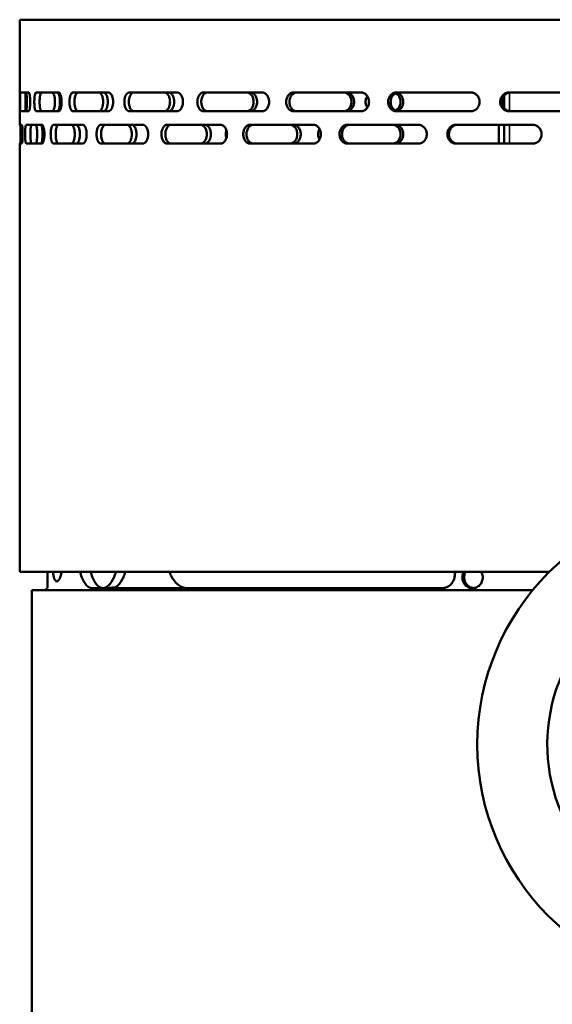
# Model space of a CAD drawing. Header units: millimetres. Extents: x -762 to 6987, y -1641 to 2057.
# Tile 32 of 35: x 6445 to 6643, y 473 to 838. Entities that reach past the tile are written whole.
import ezdxf

# ---------------------------------------------------------------- set-up
doc = ezdxf.new("R2010")
doc.units = ezdxf.units.MM
doc.layers.add('Видимые тонкие (ГОСТ)', color=7, linetype='Continuous', lineweight=35)
doc.layers.add('Видимый контур (ГОСТ)', color=7, linetype='Continuous', lineweight=50)

msp = doc.modelspace()

# ---------------------------------------------------------------- linework, layer by layer
at = {"layer": 'Видимые тонкие (ГОСТ)'}
for p, q in [((6626.77, 810.97), (6626.77, 804.03)), ((6626.77, 799), (6626.77, 792))]:
    msp.add_line(p, q, dxfattribs=at)
at = {"layer": 'Видимый контур (ГОСТ)'}
for p, q in [((6888.58, 838), (6444.77, 838)), ((6444.77, 799), (6444.77, 838)), ((6448.08, 811), (6445.02, 811)), ((6459.17, 811), (6450.94, 811)), ((6477.72, 811), (6464.58, 811)), ((6503.17, 811), (6485.51, 811)), ((6534.74, 811), (6513.11, 811)), ((6571.48, 811), (6546.53, 811)), ((6612.27, 811), (6584.76, 811)), ((6624.77, 805.14), (6624.77, 809.86)), ((6655.87, 811), (6626.63, 811)), ((6445.02, 804), (6448.08, 804)), ((6450.94, 804), (6459.17, 804)), ((6464.58, 804), (6477.72, 804)), ((6485.51, 804), (6503.17, 804)), ((6513.11, 804), (6534.74, 804)), ((6546.53, 804), (6571.48, 804)), ((6584.76, 804), (6612.27, 804)), ((6626.63, 804), (6655.87, 804)), ((6445.57, 799), (6444.77, 799)), ((6453.05, 799), (6447.23, 799)), ((6468.18, 799), (6457.33, 799)), ((6490.49, 799), (6474.95, 799)), ((6519.32, 799), (6499.56, 799)), ((6553.78, 799), (6530.4, 799)), ((6592.83, 799), (6566.54, 799)), ((6635.28, 799), (6606.88, 799)), ((6622.77, 799), (6622.77, 792)), ((6624.77, 792), (6624.77, 799)), ((6444.77, 633), (6444.77, 792)), ((6444.77, 792), (6445.57, 792)), ((6447.23, 792), (6453.05, 792)), ((6457.33, 792), (6468.18, 792)), ((6474.95, 792), (6490.49, 792)), ((6499.56, 792), (6519.32, 792)), ((6530.4, 792), (6553.78, 792)), ((6566.54, 792), (6592.83, 792)), ((6606.88, 792), (6635.28, 792)), ((6641.5, 633), (6444.77, 633)), ((6455.07, 633), (6455.07, 632)), ((6455.07, 632), (6455.07, 627)), ((6635.31, 626.22), (6449.27, 626.22)), ((6449.27, -370.78), (6449.27, 626.22)), ((6454.77, 627), (6455.07, 627)), ((6454.77, 627), (6454.77, 626.22)), ((6471.71, 627), (6601.69, 627)), ((6480.4, 627.35), (6480.4, 627))]:
    msp.add_line(p, q, dxfattribs=at)
msp.add_circle((6704.78, 569), 90, dxfattribs=at)
msp.add_arc((6704.78, 569), 64, 137.1189, 222.1424, dxfattribs=at)
msp.add_ellipse((6475.65, 641), major_axis=(-21.45, 0), ratio=0.652704, start_param=1.573527, end_param=1.793896, dxfattribs=at)
for points, knots in [([(6445.02, 804), (6445, 804), (6444.98, 804.09), (6444.95, 804.44), (6444.93, 804.71), (6444.91, 805.34), (6444.9, 805.73), (6444.89, 806.59), (6444.89, 807.06), (6444.89, 807.94), (6444.89, 808.41), (6444.9, 809.27), (6444.91, 809.66), (6444.93, 810.29), (6444.95, 810.55), (6444.98, 810.91), (6445, 811), (6445.02, 811)], [0.527688, 0.527688, 0.527688, 0.527688, 0.659634, 0.659634, 0.791579, 0.791579, 0.923411, 0.923411, 1.055244, 1.055244, 1.187076, 1.187076, 1.318908, 1.318908, 1.450854, 1.450854, 1.582799, 1.582799, 1.582799, 1.582799]), ([(6447.02, 811), (6447, 811), (6446.98, 810.91), (6446.95, 810.55), (6446.93, 810.29), (6446.91, 809.66), (6446.9, 809.27), (6446.89, 808.41), (6446.89, 807.94), (6446.89, 807.06), (6446.89, 806.59), (6446.9, 805.73), (6446.91, 805.34), (6446.93, 804.71), (6446.95, 804.44), (6446.98, 804.09), (6447, 804), (6447.02, 804)], [0.527693, 0.527693, 0.527693, 0.527693, 0.65964, 0.65964, 0.791587, 0.791587, 0.923419, 0.923419, 1.055252, 1.055252, 1.187084, 1.187084, 1.318916, 1.318916, 1.450863, 1.450863, 1.58281, 1.58281, 1.58281, 1.58281]), ([(6447.01, 804.01), (6447.06, 804.03), (6447.11, 804.11), (6447.22, 804.44), (6447.28, 804.71), (6447.36, 805.34), (6447.4, 805.73), (6447.45, 806.59), (6447.47, 807.06), (6447.47, 807.94), (6447.45, 808.41), (6447.4, 809.27), (6447.36, 809.66), (6447.28, 810.29), (6447.22, 810.55), (6447.11, 810.89), (6447.06, 810.97), (6447.01, 810.99)], [0.546953, 0.546953, 0.546953, 0.546953, 0.659634, 0.659634, 0.791579, 0.791579, 0.923411, 0.923411, 1.055244, 1.055244, 1.187076, 1.187076, 1.318908, 1.318908, 1.450854, 1.450854, 1.563534, 1.563534, 1.563534, 1.563534]), ([(6448.08, 811), (6448.16, 811), (6448.23, 810.91), (6448.38, 810.55), (6448.44, 810.28), (6448.55, 809.66), (6448.6, 809.27), (6448.66, 808.41), (6448.67, 807.94), (6448.67, 807.5), (6448.67, 807.06), (6448.66, 806.59), (6448.6, 805.73), (6448.55, 805.34), (6448.44, 804.72), (6448.38, 804.45), (6448.23, 804.09), (6448.16, 804), (6448.08, 804)], [1.592092, 1.592092, 1.592092, 1.592092, 1.725842, 1.725842, 1.859593, 1.859593, 1.991359, 1.991359, 2.123125, 2.123125, 2.123125, 2.254891, 2.254891, 2.386657, 2.386657, 2.520407, 2.520407, 2.654158, 2.654158, 2.654158, 2.654158]), ([(6450.94, 804), (6450.85, 804), (6450.75, 804.09), (6450.56, 804.44), (6450.48, 804.71), (6450.35, 805.34), (6450.3, 805.73), (6450.22, 806.59), (6450.21, 807.06), (6450.21, 807.94), (6450.22, 808.41), (6450.3, 809.27), (6450.35, 809.66), (6450.48, 810.29), (6450.56, 810.55), (6450.75, 810.91), (6450.85, 811), (6450.94, 811)], [0.527688, 0.527688, 0.527688, 0.527688, 0.659634, 0.659634, 0.791579, 0.791579, 0.923411, 0.923411, 1.055244, 1.055244, 1.187076, 1.187076, 1.318908, 1.318908, 1.450854, 1.450854, 1.582799, 1.582799, 1.582799, 1.582799]), ([(6452.91, 811), (6452.82, 811), (6452.72, 810.91), (6452.54, 810.55), (6452.45, 810.29), (6452.32, 809.66), (6452.27, 809.27), (6452.2, 808.41), (6452.18, 807.94), (6452.18, 807.06), (6452.2, 806.59), (6452.27, 805.73), (6452.32, 805.34), (6452.45, 804.71), (6452.54, 804.44), (6452.72, 804.09), (6452.82, 804), (6452.91, 804)], [0.527693, 0.527693, 0.527693, 0.527693, 0.65964, 0.65964, 0.791587, 0.791587, 0.923419, 0.923419, 1.055252, 1.055252, 1.187084, 1.187084, 1.318916, 1.318916, 1.450863, 1.450863, 1.58281, 1.58281, 1.58281, 1.58281]), ([(6456.79, 804), (6456.92, 804), (6457.06, 804.09), (6457.32, 804.44), (6457.45, 804.71), (6457.64, 805.34), (6457.72, 805.73), (6457.83, 806.59), (6457.86, 807.06), (6457.86, 807.94), (6457.83, 808.41), (6457.72, 809.27), (6457.64, 809.66), (6457.45, 810.29), (6457.32, 810.55), (6457.06, 810.91), (6456.92, 811), (6456.79, 811)], [0.527688, 0.527688, 0.527688, 0.527688, 0.659634, 0.659634, 0.791579, 0.791579, 0.923411, 0.923411, 1.055244, 1.055244, 1.187076, 1.187076, 1.318908, 1.318908, 1.450854, 1.450854, 1.582799, 1.582799, 1.582799, 1.582799]), ([(6458.67, 811), (6458.8, 811), (6458.94, 810.91), (6459.21, 810.55), (6459.33, 810.29), (6459.52, 809.66), (6459.6, 809.27), (6459.71, 808.41), (6459.74, 807.94), (6459.74, 807.06), (6459.71, 806.59), (6459.6, 805.73), (6459.52, 805.34), (6459.33, 804.71), (6459.21, 804.44), (6458.94, 804.09), (6458.8, 804), (6458.67, 804)], [0.527693, 0.527693, 0.527693, 0.527693, 0.65964, 0.65964, 0.791587, 0.791587, 0.923419, 0.923419, 1.055252, 1.055252, 1.187084, 1.187084, 1.318916, 1.318916, 1.450863, 1.450863, 1.58281, 1.58281, 1.58281, 1.58281]), ([(6459.17, 811), (6459.32, 811), (6459.48, 810.91), (6459.77, 810.55), (6459.9, 810.28), (6460.11, 809.66), (6460.21, 809.27), (6460.33, 808.41), (6460.36, 807.94), (6460.36, 807.5), (6460.36, 807.06), (6460.33, 806.59), (6460.21, 805.73), (6460.11, 805.34), (6459.9, 804.72), (6459.77, 804.45), (6459.48, 804.09), (6459.32, 804), (6459.17, 804)], [1.592092, 1.592092, 1.592092, 1.592092, 1.725842, 1.725842, 1.859593, 1.859593, 1.991359, 1.991359, 2.123125, 2.123125, 2.123125, 2.254891, 2.254891, 2.386657, 2.386657, 2.520407, 2.520407, 2.654158, 2.654158, 2.654158, 2.654158]), ([(6464.58, 804), (6464.41, 804), (6464.23, 804.09), (6463.91, 804.44), (6463.76, 804.71), (6463.53, 805.34), (6463.43, 805.73), (6463.29, 806.59), (6463.26, 807.06), (6463.26, 807.94), (6463.29, 808.41), (6463.43, 809.27), (6463.53, 809.66), (6463.76, 810.29), (6463.91, 810.55), (6464.23, 810.91), (6464.41, 811), (6464.58, 811)], [0.527688, 0.527688, 0.527688, 0.527688, 0.659634, 0.659634, 0.791579, 0.791579, 0.923411, 0.923411, 1.055244, 1.055244, 1.187076, 1.187076, 1.318908, 1.318908, 1.450854, 1.450854, 1.582799, 1.582799, 1.582799, 1.582799]), ([(6466.46, 811), (6466.29, 811), (6466.11, 810.91), (6465.79, 810.55), (6465.64, 810.29), (6465.41, 809.66), (6465.31, 809.27), (6465.17, 808.41), (6465.14, 807.94), (6465.14, 807.06), (6465.17, 806.59), (6465.31, 805.73), (6465.41, 805.34), (6465.64, 804.71), (6465.79, 804.44), (6466.11, 804.09), (6466.29, 804), (6466.46, 804)], [0.527693, 0.527693, 0.527693, 0.527693, 0.65964, 0.65964, 0.791587, 0.791587, 0.923419, 0.923419, 1.055252, 1.055252, 1.187084, 1.187084, 1.318916, 1.318916, 1.450863, 1.450863, 1.58281, 1.58281, 1.58281, 1.58281]), ([(6474.12, 804), (6474.33, 804), (6474.54, 804.09), (6474.95, 804.44), (6475.13, 804.71), (6475.42, 805.34), (6475.55, 805.73), (6475.72, 806.59), (6475.76, 807.06), (6475.76, 807.94), (6475.72, 808.41), (6475.55, 809.27), (6475.42, 809.66), (6475.13, 810.29), (6474.95, 810.55), (6474.54, 810.91), (6474.33, 811), (6474.12, 811)], [0.527688, 0.527688, 0.527688, 0.527688, 0.659634, 0.659634, 0.791579, 0.791579, 0.923411, 0.923411, 1.055244, 1.055244, 1.187076, 1.187076, 1.318908, 1.318908, 1.450854, 1.450854, 1.582799, 1.582799, 1.582799, 1.582799]), ([(6475.86, 811), (6476.06, 811), (6476.28, 810.91), (6476.68, 810.55), (6476.86, 810.29), (6477.16, 809.66), (6477.28, 809.27), (6477.45, 808.41), (6477.49, 807.94), (6477.49, 807.06), (6477.45, 806.59), (6477.28, 805.73), (6477.16, 805.34), (6476.86, 804.71), (6476.68, 804.44), (6476.28, 804.09), (6476.06, 804), (6475.86, 804)], [0.527693, 0.527693, 0.527693, 0.527693, 0.65964, 0.65964, 0.791587, 0.791587, 0.923419, 0.923419, 1.055252, 1.055252, 1.187084, 1.187084, 1.318916, 1.318916, 1.450863, 1.450863, 1.58281, 1.58281, 1.58281, 1.58281]), ([(6477.72, 811), (6477.94, 811), (6478.17, 810.91), (6478.6, 810.55), (6478.8, 810.28), (6479.11, 809.66), (6479.25, 809.27), (6479.43, 808.41), (6479.47, 807.94), (6479.47, 807.5), (6479.47, 807.06), (6479.43, 806.59), (6479.25, 805.73), (6479.11, 805.34), (6478.8, 804.72), (6478.6, 804.45), (6478.17, 804.09), (6477.94, 804), (6477.72, 804)], [1.592092, 1.592092, 1.592092, 1.592092, 1.725842, 1.725842, 1.859593, 1.859593, 1.991359, 1.991359, 2.123125, 2.123125, 2.123125, 2.254891, 2.254891, 2.386657, 2.386657, 2.520407, 2.520407, 2.654158, 2.654158, 2.654158, 2.654158]), ([(6485.51, 804), (6485.28, 804), (6485.03, 804.09), (6484.57, 804.44), (6484.36, 804.71), (6484.03, 805.34), (6483.89, 805.73), (6483.7, 806.59), (6483.65, 807.06), (6483.65, 807.94), (6483.7, 808.41), (6483.89, 809.27), (6484.03, 809.66), (6484.36, 810.29), (6484.57, 810.55), (6485.03, 810.91), (6485.28, 811), (6485.51, 811)], [0.527688, 0.527688, 0.527688, 0.527688, 0.659634, 0.659634, 0.791579, 0.791579, 0.923411, 0.923411, 1.055244, 1.055244, 1.187076, 1.187076, 1.318908, 1.318908, 1.450854, 1.450854, 1.582799, 1.582799, 1.582799, 1.582799]), ([(6487.2, 811), (6486.95, 811), (6486.71, 810.91), (6486.26, 810.56), (6486.06, 810.31), (6485.71, 809.67), (6485.58, 809.28), (6485.39, 808.44), (6485.34, 808), (6485.34, 807.08), (6485.38, 806.62), (6485.56, 805.78), (6485.69, 805.4), (6486.02, 804.74), (6486.23, 804.47), (6486.57, 804.19), (6486.7, 804.12), (6486.95, 804.02), (6487.07, 804), (6487.2, 804)], [0, 0, 0, 0, 0.139178, 0.139178, 0.273589, 0.273589, 0.412567, 0.412567, 0.546953, 0.546953, 0.685899, 0.685899, 0.820416, 0.820416, 0.95949, 0.95949, 1.032359, 1.032359, 1.103145, 1.103145, 1.103145, 1.103145]), ([(6498.47, 804), (6498.73, 804), (6499.02, 804.09), (6499.55, 804.44), (6499.79, 804.71), (6500.17, 805.34), (6500.34, 805.73), (6500.56, 806.59), (6500.62, 807.06), (6500.62, 807.94), (6500.56, 808.41), (6500.34, 809.27), (6500.17, 809.66), (6499.79, 810.29), (6499.55, 810.55), (6499.02, 810.91), (6498.73, 811), (6498.47, 811)], [0.527688, 0.527688, 0.527688, 0.527688, 0.659634, 0.659634, 0.791579, 0.791579, 0.923411, 0.923411, 1.055244, 1.055244, 1.187076, 1.187076, 1.318908, 1.318908, 1.450854, 1.450854, 1.582799, 1.582799, 1.582799, 1.582799]), ([(6500, 811), (6500.27, 811), (6500.55, 810.91), (6501.08, 810.55), (6501.32, 810.29), (6501.71, 809.66), (6501.87, 809.27), (6502.09, 808.41), (6502.15, 807.94), (6502.15, 807.06), (6502.09, 806.59), (6501.87, 805.73), (6501.71, 805.34), (6501.32, 804.71), (6501.08, 804.44), (6500.55, 804.09), (6500.27, 804), (6500, 804)], [0.527693, 0.527693, 0.527693, 0.527693, 0.65964, 0.65964, 0.791587, 0.791587, 0.923419, 0.923419, 1.055252, 1.055252, 1.187084, 1.187084, 1.318916, 1.318916, 1.450863, 1.450863, 1.58281, 1.58281, 1.58281, 1.58281]), ([(6503.17, 811), (6503.45, 811), (6503.75, 810.91), (6504.31, 810.55), (6504.57, 810.28), (6504.97, 809.66), (6505.14, 809.27), (6505.37, 808.41), (6505.43, 807.94), (6505.43, 807.5), (6505.43, 807.06), (6505.37, 806.59), (6505.14, 805.73), (6504.97, 805.34), (6504.57, 804.72), (6504.31, 804.45), (6503.75, 804.09), (6503.45, 804), (6503.17, 804)], [1.592092, 1.592092, 1.592092, 1.592092, 1.725842, 1.725842, 1.859593, 1.859593, 1.991359, 1.991359, 2.123125, 2.123125, 2.123125, 2.254891, 2.254891, 2.386657, 2.386657, 2.520407, 2.520407, 2.654158, 2.654158, 2.654158, 2.654158]), ([(6513.11, 804), (6512.8, 804), (6512.49, 804.09), (6511.92, 804.44), (6511.67, 804.69), (6511.24, 805.33), (6511.06, 805.72), (6510.83, 806.56), (6510.77, 807), (6510.76, 807.92), (6510.81, 808.37), (6511.04, 809.22), (6511.21, 809.6), (6511.63, 810.26), (6511.88, 810.53), (6512.32, 810.81), (6512.48, 810.88), (6512.79, 810.98), (6512.95, 811), (6513.11, 811)], [0, 0, 0, 0, 0.139178, 0.139178, 0.27359, 0.27359, 0.412567, 0.412567, 0.546953, 0.546953, 0.685899, 0.685899, 0.820416, 0.820416, 0.95949, 0.95949, 1.032359, 1.032359, 1.103145, 1.103145, 1.103145, 1.103145]), ([(6514.59, 811), (6514.27, 811), (6513.96, 810.91), (6513.4, 810.56), (6513.14, 810.31), (6512.71, 809.67), (6512.54, 809.28), (6512.3, 808.44), (6512.24, 808), (6512.23, 807.08), (6512.29, 806.62), (6512.52, 805.78), (6512.68, 805.4), (6513.1, 804.74), (6513.36, 804.47), (6513.79, 804.19), (6513.95, 804.12), (6514.27, 804.02), (6514.43, 804), (6514.59, 804)], [0, 0, 0, 0, 0.139178, 0.139178, 0.273589, 0.273589, 0.412567, 0.412567, 0.546953, 0.546953, 0.685899, 0.685899, 0.820416, 0.820416, 0.95949, 0.95949, 1.032359, 1.032359, 1.103145, 1.103145, 1.103145, 1.103145]), ([(6529.08, 804), (6529.4, 804), (6529.75, 804.09), (6530.39, 804.44), (6530.68, 804.71), (6531.14, 805.34), (6531.34, 805.73), (6531.61, 806.59), (6531.68, 807.06), (6531.68, 807.94), (6531.61, 808.41), (6531.34, 809.27), (6531.14, 809.66), (6530.68, 810.29), (6530.39, 810.55), (6529.75, 810.91), (6529.4, 811), (6529.08, 811)], [0.527688, 0.527688, 0.527688, 0.527688, 0.659634, 0.659634, 0.791579, 0.791579, 0.923411, 0.923411, 1.055244, 1.055244, 1.187076, 1.187076, 1.318908, 1.318908, 1.450854, 1.450854, 1.582799, 1.582799, 1.582799, 1.582799]), ([(6530.36, 811), (6530.69, 811), (6531.04, 810.91), (6531.67, 810.55), (6531.97, 810.29), (6532.43, 809.66), (6532.63, 809.27), (6532.9, 808.41), (6532.96, 807.94), (6532.96, 807.06), (6532.9, 806.59), (6532.63, 805.73), (6532.43, 805.34), (6531.97, 804.71), (6531.67, 804.44), (6531.04, 804.09), (6530.69, 804), (6530.36, 804)], [0.527693, 0.527693, 0.527693, 0.527693, 0.65964, 0.65964, 0.791587, 0.791587, 0.923419, 0.923419, 1.055252, 1.055252, 1.187084, 1.187084, 1.318916, 1.318916, 1.450863, 1.450863, 1.58281, 1.58281, 1.58281, 1.58281]), ([(6534.74, 811), (6535.1, 811), (6535.46, 810.91), (6536.11, 810.55), (6536.41, 810.29), (6536.9, 809.64), (6537.1, 809.26), (6537.37, 808.42), (6537.44, 807.98), (6537.45, 807.08), (6537.38, 806.62), (6537.12, 805.79), (6536.93, 805.41), (6536.45, 804.75), (6536.15, 804.48), (6535.65, 804.19), (6535.47, 804.12), (6535.11, 804.02), (6534.92, 804), (6534.74, 804)], [0, 0, 0, 0, 0.142432, 0.142432, 0.279595, 0.279595, 0.418543, 0.418543, 0.551939, 0.551939, 0.689284, 0.689284, 0.822837, 0.822837, 0.964742, 0.964742, 1.03879, 1.03879, 1.110713, 1.110713, 1.110713, 1.110713]), ([(6546.53, 804), (6546.16, 804), (6545.8, 804.09), (6545.13, 804.44), (6544.84, 804.69), (6544.33, 805.33), (6544.12, 805.72), (6543.84, 806.56), (6543.77, 807), (6543.76, 807.92), (6543.83, 808.37), (6544.1, 809.22), (6544.29, 809.6), (6544.79, 810.26), (6545.09, 810.53), (6545.6, 810.81), (6545.79, 810.88), (6546.16, 810.98), (6546.34, 811), (6546.53, 811)], [0, 0, 0, 0, 0.139178, 0.139178, 0.27359, 0.27359, 0.412567, 0.412567, 0.546953, 0.546953, 0.685899, 0.685899, 0.820416, 0.820416, 0.95949, 0.95949, 1.032359, 1.032359, 1.103145, 1.103145, 1.103145, 1.103145]), ([(6547.75, 811), (6547.38, 811), (6547.02, 810.91), (6546.35, 810.56), (6546.05, 810.31), (6545.54, 809.67), (6545.34, 809.28), (6545.06, 808.44), (6544.99, 808), (6544.98, 807.08), (6545.05, 806.62), (6545.31, 805.78), (6545.51, 805.4), (6546, 804.74), (6546.31, 804.47), (6546.82, 804.19), (6547, 804.12), (6547.37, 804.02), (6547.56, 804), (6547.75, 804)], [0, 0, 0, 0, 0.139178, 0.139178, 0.273589, 0.273589, 0.412567, 0.412567, 0.546953, 0.546953, 0.685899, 0.685899, 0.820416, 0.820416, 0.95949, 0.95949, 1.032359, 1.032359, 1.103145, 1.103145, 1.103145, 1.103145]), ([(6565.03, 804), (6565.4, 804), (6565.8, 804.09), (6566.53, 804.44), (6566.86, 804.71), (6567.39, 805.34), (6567.62, 805.73), (6567.92, 806.59), (6567.99, 807.06), (6567.99, 807.94), (6567.92, 808.41), (6567.62, 809.27), (6567.39, 809.66), (6566.86, 810.29), (6566.53, 810.55), (6565.8, 810.91), (6565.4, 811), (6565.03, 811)], [0.527688, 0.527688, 0.527688, 0.527688, 0.659634, 0.659634, 0.791579, 0.791579, 0.923411, 0.923411, 1.055244, 1.055244, 1.187076, 1.187076, 1.318908, 1.318908, 1.450854, 1.450854, 1.582799, 1.582799, 1.582799, 1.582799]), ([(6566.03, 811), (6566.4, 811), (6566.8, 810.91), (6567.53, 810.55), (6567.86, 810.29), (6568.39, 809.66), (6568.62, 809.27), (6568.92, 808.41), (6568.99, 807.94), (6568.99, 807.06), (6568.92, 806.59), (6568.62, 805.73), (6568.39, 805.34), (6567.86, 804.71), (6567.53, 804.44), (6566.8, 804.09), (6566.4, 804), (6566.03, 804)], [0.527693, 0.527693, 0.527693, 0.527693, 0.65964, 0.65964, 0.791587, 0.791587, 0.923419, 0.923419, 1.055252, 1.055252, 1.187084, 1.187084, 1.318916, 1.318916, 1.450863, 1.450863, 1.58281, 1.58281, 1.58281, 1.58281]), ([(6571.48, 811), (6571.89, 811), (6572.3, 810.91), (6573.04, 810.55), (6573.37, 810.29), (6573.93, 809.64), (6574.16, 809.26), (6574.46, 808.42), (6574.54, 807.98), (6574.55, 807.08), (6574.47, 806.62), (6574.18, 805.79), (6573.97, 805.41), (6573.42, 804.75), (6573.08, 804.48), (6572.51, 804.19), (6572.3, 804.12), (6571.89, 804.02), (6571.69, 804), (6571.48, 804)], [0, 0, 0, 0, 0.142432, 0.142432, 0.279595, 0.279595, 0.418543, 0.418543, 0.551939, 0.551939, 0.689284, 0.689284, 0.822837, 0.822837, 0.964742, 0.964742, 1.03879, 1.03879, 1.110713, 1.110713, 1.110713, 1.110713]), ([(6573.9, 805.36), (6573.74, 805.6), (6573.6, 805.87), (6573.35, 806.59), (6573.27, 807.06), (6573.27, 807.5), (6573.27, 807.94), (6573.35, 808.41), (6573.6, 809.13), (6573.74, 809.4), (6573.9, 809.64)], [1.8895439, 1.8895439, 1.8895439, 1.8895439, 1.9776343, 1.9776343, 2.1094762, 2.1094762, 2.1094762, 2.2413181, 2.2413181, 2.3294085, 2.3294085, 2.3294085, 2.3294085]), ([(6584.76, 804), (6584.35, 804), (6583.94, 804.09), (6583.2, 804.44), (6582.86, 804.69), (6582.29, 805.33), (6582.06, 805.72), (6581.75, 806.56), (6581.67, 807), (6581.66, 807.92), (6581.73, 808.37), (6582.03, 809.22), (6582.25, 809.6), (6582.81, 810.26), (6583.15, 810.53), (6583.72, 810.81), (6583.93, 810.88), (6584.34, 810.98), (6584.55, 811), (6584.76, 811)], [0, 0, 0, 0, 0.139178, 0.139178, 0.27359, 0.27359, 0.412567, 0.412567, 0.546953, 0.546953, 0.685899, 0.685899, 0.820416, 0.820416, 0.95949, 0.95949, 1.032359, 1.032359, 1.103145, 1.103145, 1.103145, 1.103145]), ([(6585.68, 811), (6585.27, 811), (6584.86, 810.91), (6584.12, 810.56), (6583.79, 810.31), (6583.21, 809.67), (6582.98, 809.28), (6582.67, 808.44), (6582.59, 808), (6582.58, 807.08), (6582.66, 806.62), (6582.96, 805.78), (6583.17, 805.4), (6583.73, 804.74), (6584.07, 804.47), (6584.64, 804.19), (6584.85, 804.12), (6585.26, 804.02), (6585.47, 804), (6585.68, 804)], [0, 0, 0, 0, 0.139178, 0.139178, 0.273589, 0.273589, 0.412567, 0.412567, 0.546953, 0.546953, 0.685899, 0.685899, 0.820416, 0.820416, 0.95949, 0.95949, 1.032359, 1.032359, 1.103145, 1.103145, 1.103145, 1.103145]), ([(6584.43, 804.3), (6584.79, 804.48), (6585.11, 804.73), (6585.65, 805.34), (6585.89, 805.73), (6586.21, 806.59), (6586.29, 807.06), (6586.29, 807.94), (6586.21, 808.41), (6585.89, 809.27), (6585.65, 809.66), (6585.11, 810.27), (6584.79, 810.52), (6584.43, 810.7)], [0.6669326, 0.6669326, 0.6669326, 0.6669326, 0.7914172, 0.7914172, 0.9232571, 0.9232571, 1.055097, 1.055097, 1.1869369, 1.1869369, 1.3187768, 1.3187768, 1.4432614, 1.4432614, 1.4432614, 1.4432614]), ([(6584.93, 810.89), (6585.08, 810.85), (6585.22, 810.8), (6585.75, 810.55), (6586.1, 810.28), (6586.65, 809.66), (6586.89, 809.27), (6587.21, 808.41), (6587.29, 807.94), (6587.29, 807.06), (6587.21, 806.59), (6586.89, 805.73), (6586.65, 805.34), (6586.1, 804.71), (6585.75, 804.44), (6585.22, 804.2), (6585.08, 804.15), (6584.93, 804.1)], [0.6105178, 0.6105178, 0.6105178, 0.6105178, 0.6594588, 0.6594588, 0.7914231, 0.7914231, 0.923263, 0.923263, 1.0551028, 1.0551028, 1.1869427, 1.1869427, 1.3187826, 1.3187826, 1.4507469, 1.4507469, 1.4996879, 1.4996879, 1.4996879, 1.4996879]), ([(6612.27, 811), (6612.72, 811), (6613.16, 810.91), (6613.96, 810.55), (6614.32, 810.29), (6614.94, 809.64), (6615.18, 809.26), (6615.51, 808.42), (6615.59, 807.98), (6615.6, 807.08), (6615.52, 806.62), (6615.2, 805.79), (6614.97, 805.41), (6614.38, 804.75), (6614.01, 804.48), (6613.39, 804.19), (6613.17, 804.12), (6612.72, 804.02), (6612.5, 804), (6612.27, 804)], [0, 0, 0, 0, 0.142432, 0.142432, 0.279595, 0.279595, 0.418543, 0.418543, 0.551939, 0.551939, 0.689284, 0.689284, 0.822837, 0.822837, 0.964742, 0.964742, 1.03879, 1.03879, 1.110713, 1.110713, 1.110713, 1.110713]), ([(6626.63, 804), (6626.19, 804), (6625.75, 804.09), (6624.95, 804.44), (6624.59, 804.69), (6623.98, 805.33), (6623.73, 805.72), (6623.39, 806.56), (6623.31, 807), (6623.29, 807.92), (6623.38, 808.37), (6623.7, 809.22), (6623.93, 809.6), (6624.53, 810.26), (6624.9, 810.53), (6625.52, 810.81), (6625.74, 810.88), (6626.18, 810.98), (6626.41, 811), (6626.63, 811)], [0, 0, 0, 0, 0.139178, 0.139178, 0.27359, 0.27359, 0.412567, 0.412567, 0.546953, 0.546953, 0.685899, 0.685899, 0.820416, 0.820416, 0.95949, 0.95949, 1.032359, 1.032359, 1.103145, 1.103145, 1.103145, 1.103145]), ([(6627.23, 811), (6626.79, 811), (6626.35, 810.91), (6625.55, 810.56), (6625.2, 810.31), (6624.58, 809.67), (6624.33, 809.28), (6623.99, 808.44), (6623.91, 808), (6623.9, 807.08), (6623.98, 806.62), (6624.3, 805.78), (6624.53, 805.4), (6625.13, 804.74), (6625.5, 804.47), (6626.12, 804.19), (6626.34, 804.12), (6626.79, 804.02), (6627.01, 804), (6627.23, 804)], [0, 0, 0, 0, 0.139178, 0.139178, 0.273589, 0.273589, 0.412567, 0.412567, 0.546953, 0.546953, 0.685899, 0.685899, 0.820416, 0.820416, 0.95949, 0.95949, 1.032359, 1.032359, 1.103145, 1.103145, 1.103145, 1.103145]), ([(6444.95, 792), (6444.96, 792), (6444.98, 792.09), (6445.02, 792.44), (6445.04, 792.71), (6445.06, 793.34), (6445.08, 793.73), (6445.09, 794.59), (6445.1, 795.06), (6445.1, 795.94), (6445.09, 796.41), (6445.08, 797.27), (6445.06, 797.66), (6445.04, 798.28), (6445.02, 798.55), (6444.98, 798.91), (6444.96, 799), (6444.95, 799)], [0.527492, 0.527492, 0.527492, 0.527492, 0.659455, 0.659455, 0.791417, 0.791417, 0.923257, 0.923257, 1.055097, 1.055097, 1.186937, 1.186937, 1.318777, 1.318777, 1.450739, 1.450739, 1.582702, 1.582702, 1.582702, 1.582702]), ([(6445.57, 799), (6445.6, 799), (6445.64, 798.91), (6445.71, 798.55), (6445.75, 798.28), (6445.8, 797.66), (6445.83, 797.27), (6445.86, 796.41), (6445.87, 795.94), (6445.87, 795.5), (6445.87, 795.06), (6445.86, 794.59), (6445.83, 793.73), (6445.8, 793.34), (6445.75, 792.71), (6445.71, 792.45), (6445.64, 792.09), (6445.6, 792), (6445.57, 792)], [1.58443, 1.58443, 1.58443, 1.58443, 1.716756, 1.716756, 1.849081, 1.849081, 1.980908, 1.980908, 2.112734, 2.112734, 2.112734, 2.24456, 2.24456, 2.376387, 2.376387, 2.508712, 2.508712, 2.641038, 2.641038, 2.641038, 2.641038]), ([(6447.23, 792), (6447.16, 792), (6447.1, 792.09), (6446.99, 792.44), (6446.94, 792.71), (6446.86, 793.34), (6446.82, 793.73), (6446.78, 794.59), (6446.77, 795.06), (6446.77, 795.94), (6446.78, 796.41), (6446.82, 797.27), (6446.86, 797.66), (6446.94, 798.28), (6446.99, 798.55), (6447.1, 798.91), (6447.16, 799), (6447.23, 799)], [0.527492, 0.527492, 0.527492, 0.527492, 0.659455, 0.659455, 0.791417, 0.791417, 0.923257, 0.923257, 1.055097, 1.055097, 1.186937, 1.186937, 1.318777, 1.318777, 1.450739, 1.450739, 1.582702, 1.582702, 1.582702, 1.582702]), ([(6449.2, 799), (6449.14, 799), (6449.07, 798.91), (6448.96, 798.55), (6448.91, 798.28), (6448.83, 797.66), (6448.8, 797.27), (6448.75, 796.41), (6448.74, 795.94), (6448.74, 795.06), (6448.75, 794.59), (6448.8, 793.73), (6448.83, 793.34), (6448.91, 792.71), (6448.96, 792.44), (6449.07, 792.09), (6449.14, 792), (6449.2, 792)], [0.527494, 0.527494, 0.527494, 0.527494, 0.659459, 0.659459, 0.791423, 0.791423, 0.923263, 0.923263, 1.055103, 1.055103, 1.186943, 1.186943, 1.318783, 1.318783, 1.450747, 1.450747, 1.582711, 1.582711, 1.582711, 1.582711]), ([(6450.56, 792), (6450.65, 792), (6450.75, 792.09), (6450.94, 792.44), (6451.03, 792.71), (6451.16, 793.34), (6451.22, 793.73), (6451.3, 794.59), (6451.32, 795.06), (6451.32, 795.94), (6451.3, 796.41), (6451.22, 797.27), (6451.16, 797.66), (6451.03, 798.28), (6450.94, 798.55), (6450.75, 798.91), (6450.65, 799), (6450.56, 799)], [0.527492, 0.527492, 0.527492, 0.527492, 0.659455, 0.659455, 0.791417, 0.791417, 0.923257, 0.923257, 1.055097, 1.055097, 1.186937, 1.186937, 1.318777, 1.318777, 1.450739, 1.450739, 1.582702, 1.582702, 1.582702, 1.582702]), ([(6452.53, 799), (6452.63, 799), (6452.73, 798.91), (6452.91, 798.55), (6453, 798.28), (6453.13, 797.66), (6453.19, 797.27), (6453.27, 796.41), (6453.29, 795.94), (6453.29, 795.06), (6453.27, 794.59), (6453.19, 793.73), (6453.13, 793.34), (6453, 792.71), (6452.91, 792.44), (6452.73, 792.09), (6452.63, 792), (6452.53, 792)], [0.527494, 0.527494, 0.527494, 0.527494, 0.659459, 0.659459, 0.791423, 0.791423, 0.923263, 0.923263, 1.055103, 1.055103, 1.186943, 1.186943, 1.318783, 1.318783, 1.450747, 1.450747, 1.582711, 1.582711, 1.582711, 1.582711]), ([(6453.05, 799), (6453.16, 799), (6453.28, 798.91), (6453.5, 798.55), (6453.6, 798.28), (6453.76, 797.66), (6453.83, 797.27), (6453.93, 796.41), (6453.95, 795.94), (6453.95, 795.5), (6453.95, 795.06), (6453.93, 794.59), (6453.83, 793.73), (6453.76, 793.34), (6453.6, 792.71), (6453.5, 792.45), (6453.28, 792.09), (6453.16, 792), (6453.05, 792)], [1.58443, 1.58443, 1.58443, 1.58443, 1.716756, 1.716756, 1.849081, 1.849081, 1.980908, 1.980908, 2.112734, 2.112734, 2.112734, 2.24456, 2.24456, 2.376387, 2.376387, 2.508712, 2.508712, 2.641038, 2.641038, 2.641038, 2.641038]), ([(6457.33, 792), (6457.19, 792), (6457.05, 792.09), (6456.79, 792.44), (6456.67, 792.71), (6456.49, 793.34), (6456.41, 793.73), (6456.3, 794.59), (6456.28, 795.06), (6456.28, 795.94), (6456.3, 796.41), (6456.41, 797.27), (6456.49, 797.66), (6456.67, 798.28), (6456.79, 798.55), (6457.05, 798.91), (6457.19, 799), (6457.33, 799)], [0.527492, 0.527492, 0.527492, 0.527492, 0.659455, 0.659455, 0.791417, 0.791417, 0.923257, 0.923257, 1.055097, 1.055097, 1.186937, 1.186937, 1.318777, 1.318777, 1.450739, 1.450739, 1.582702, 1.582702, 1.582702, 1.582702]), ([(6459.21, 799), (6459.07, 799), (6458.93, 798.91), (6458.67, 798.55), (6458.55, 798.28), (6458.37, 797.66), (6458.29, 797.27), (6458.18, 796.41), (6458.16, 795.94), (6458.16, 795.06), (6458.18, 794.59), (6458.29, 793.73), (6458.37, 793.34), (6458.55, 792.71), (6458.67, 792.44), (6458.93, 792.09), (6459.07, 792), (6459.21, 792)], [0.527494, 0.527494, 0.527494, 0.527494, 0.659459, 0.659459, 0.791423, 0.791423, 0.923263, 0.923263, 1.055103, 1.055103, 1.186943, 1.186943, 1.318783, 1.318783, 1.450747, 1.450747, 1.582711, 1.582711, 1.582711, 1.582711]), ([(6463.9, 792), (6464.07, 792), (6464.25, 792.09), (6464.57, 792.44), (6464.73, 792.71), (6464.97, 793.34), (6465.07, 793.73), (6465.21, 794.59), (6465.24, 795.06), (6465.24, 795.94), (6465.21, 796.41), (6465.07, 797.27), (6464.97, 797.66), (6464.73, 798.28), (6464.57, 798.55), (6464.25, 798.91), (6464.07, 799), (6463.9, 799)], [0.527492, 0.527492, 0.527492, 0.527492, 0.659455, 0.659455, 0.791417, 0.791417, 0.923257, 0.923257, 1.055097, 1.055097, 1.186937, 1.186937, 1.318777, 1.318777, 1.450739, 1.450739, 1.582702, 1.582702, 1.582702, 1.582702]), ([(6465.78, 799), (6465.95, 799), (6466.13, 798.91), (6466.46, 798.55), (6466.61, 798.28), (6466.85, 797.66), (6466.95, 797.27), (6467.09, 796.41), (6467.12, 795.94), (6467.12, 795.06), (6467.09, 794.59), (6466.95, 793.73), (6466.85, 793.34), (6466.61, 792.71), (6466.46, 792.44), (6466.13, 792.09), (6465.95, 792), (6465.78, 792)], [0.527494, 0.527494, 0.527494, 0.527494, 0.659459, 0.659459, 0.791423, 0.791423, 0.923263, 0.923263, 1.055103, 1.055103, 1.186943, 1.186943, 1.318783, 1.318783, 1.450747, 1.450747, 1.582711, 1.582711, 1.582711, 1.582711]), ([(6468.18, 799), (6468.36, 799), (6468.55, 798.91), (6468.92, 798.55), (6469.08, 798.28), (6469.35, 797.66), (6469.46, 797.27), (6469.62, 796.41), (6469.65, 795.94), (6469.65, 795.5), (6469.65, 795.06), (6469.62, 794.59), (6469.46, 793.73), (6469.35, 793.34), (6469.08, 792.71), (6468.92, 792.45), (6468.55, 792.09), (6468.36, 792), (6468.18, 792)], [1.58443, 1.58443, 1.58443, 1.58443, 1.716756, 1.716756, 1.849081, 1.849081, 1.980908, 1.980908, 2.112734, 2.112734, 2.112734, 2.24456, 2.24456, 2.376387, 2.376387, 2.508712, 2.508712, 2.641038, 2.641038, 2.641038, 2.641038]), ([(6474.95, 792), (6474.75, 792), (6474.53, 792.09), (6474.13, 792.44), (6473.95, 792.71), (6473.66, 793.34), (6473.54, 793.73), (6473.37, 794.59), (6473.33, 795.06), (6473.33, 795.94), (6473.37, 796.41), (6473.54, 797.27), (6473.66, 797.66), (6473.95, 798.28), (6474.13, 798.55), (6474.53, 798.91), (6474.75, 799), (6474.95, 799)], [0.527492, 0.527492, 0.527492, 0.527492, 0.659455, 0.659455, 0.791417, 0.791417, 0.923257, 0.923257, 1.055097, 1.055097, 1.186937, 1.186937, 1.318777, 1.318777, 1.450739, 1.450739, 1.582702, 1.582702, 1.582702, 1.582702]), ([(6476.64, 799), (6476.43, 799), (6476.21, 798.91), (6475.82, 798.56), (6475.65, 798.31), (6475.35, 797.66), (6475.23, 797.28), (6475.07, 796.44), (6475.03, 795.99), (6475.03, 795.08), (6475.06, 794.62), (6475.22, 793.78), (6475.33, 793.4), (6475.62, 792.74), (6475.8, 792.47), (6476.1, 792.19), (6476.21, 792.12), (6476.42, 792.02), (6476.53, 792), (6476.64, 792)], [0, 0, 0, 0, 0.139202, 0.139202, 0.273718, 0.273718, 0.412721, 0.412721, 0.547084, 0.547084, 0.685938, 0.685938, 0.820394, 0.820394, 0.959573, 0.959573, 1.03246, 1.03246, 1.103266, 1.103266, 1.103266, 1.103266]), ([(6484.56, 792), (6484.79, 792), (6485.04, 792.09), (6485.51, 792.44), (6485.72, 792.71), (6486.05, 793.34), (6486.2, 793.73), (6486.39, 794.59), (6486.44, 795.06), (6486.44, 795.94), (6486.39, 796.41), (6486.2, 797.27), (6486.05, 797.66), (6485.72, 798.28), (6485.51, 798.55), (6485.04, 798.91), (6484.79, 799), (6484.56, 799)], [0.527492, 0.527492, 0.527492, 0.527492, 0.659455, 0.659455, 0.791417, 0.791417, 0.923257, 0.923257, 1.055097, 1.055097, 1.186937, 1.186937, 1.318777, 1.318777, 1.450739, 1.450739, 1.582702, 1.582702, 1.582702, 1.582702]), ([(6486.29, 799), (6486.53, 799), (6486.78, 798.91), (6487.24, 798.55), (6487.45, 798.28), (6487.79, 797.66), (6487.93, 797.27), (6488.13, 796.41), (6488.18, 795.94), (6488.18, 795.06), (6488.13, 794.59), (6487.93, 793.73), (6487.79, 793.34), (6487.45, 792.71), (6487.24, 792.44), (6486.78, 792.09), (6486.53, 792), (6486.29, 792)], [0.527494, 0.527494, 0.527494, 0.527494, 0.659459, 0.659459, 0.791423, 0.791423, 0.923263, 0.923263, 1.055103, 1.055103, 1.186943, 1.186943, 1.318783, 1.318783, 1.450747, 1.450747, 1.582711, 1.582711, 1.582711, 1.582711]), ([(6490.49, 799), (6490.74, 799), (6491.01, 798.91), (6491.5, 798.55), (6491.73, 798.28), (6492.09, 797.66), (6492.24, 797.27), (6492.45, 796.41), (6492.5, 795.94), (6492.5, 795.5), (6492.5, 795.06), (6492.45, 794.59), (6492.24, 793.73), (6492.09, 793.34), (6491.73, 792.71), (6491.5, 792.45), (6491.01, 792.09), (6490.74, 792), (6490.49, 792)], [1.58443, 1.58443, 1.58443, 1.58443, 1.716756, 1.716756, 1.849081, 1.849081, 1.980908, 1.980908, 2.112734, 2.112734, 2.112734, 2.24456, 2.24456, 2.376387, 2.376387, 2.508712, 2.508712, 2.641038, 2.641038, 2.641038, 2.641038]), ([(6499.56, 792), (6499.27, 792), (6498.99, 792.09), (6498.48, 792.44), (6498.25, 792.69), (6497.85, 793.33), (6497.7, 793.72), (6497.48, 794.56), (6497.43, 795), (6497.42, 795.92), (6497.47, 796.37), (6497.68, 797.22), (6497.83, 797.6), (6498.21, 798.26), (6498.44, 798.53), (6498.84, 798.81), (6498.98, 798.88), (6499.27, 798.98), (6499.41, 799), (6499.56, 799)], [0, 0, 0, 0, 0.139188, 0.139188, 0.273693, 0.273693, 0.412695, 0.412695, 0.547064, 0.547064, 0.685925, 0.685925, 0.820384, 0.820384, 0.959554, 0.959554, 1.032434, 1.032434, 1.103232, 1.103232, 1.103232, 1.103232]), ([(6501.04, 799), (6500.75, 799), (6500.47, 798.91), (6499.96, 798.56), (6499.73, 798.31), (6499.34, 797.66), (6499.18, 797.28), (6498.96, 796.44), (6498.91, 795.99), (6498.9, 795.08), (6498.95, 794.62), (6499.16, 793.78), (6499.31, 793.4), (6499.69, 792.74), (6499.92, 792.47), (6500.32, 792.19), (6500.46, 792.12), (6500.75, 792.02), (6500.89, 792), (6501.04, 792)], [0, 0, 0, 0, 0.139202, 0.139202, 0.273718, 0.273718, 0.412721, 0.412721, 0.547084, 0.547084, 0.685938, 0.685938, 0.820394, 0.820394, 0.959573, 0.959573, 1.03246, 1.03246, 1.103266, 1.103266, 1.103266, 1.103266]), ([(6511.91, 792), (6512.2, 792), (6512.52, 792.09), (6513.1, 792.44), (6513.37, 792.71), (6513.79, 793.34), (6513.97, 793.73), (6514.22, 794.59), (6514.28, 795.06), (6514.28, 795.94), (6514.22, 796.41), (6513.97, 797.27), (6513.79, 797.66), (6513.37, 798.28), (6513.1, 798.55), (6512.52, 798.91), (6512.2, 799), (6511.91, 799)], [0.527492, 0.527492, 0.527492, 0.527492, 0.659455, 0.659455, 0.791417, 0.791417, 0.923257, 0.923257, 1.055097, 1.055097, 1.186937, 1.186937, 1.318777, 1.318777, 1.450739, 1.450739, 1.582702, 1.582702, 1.582702, 1.582702]), ([(6513.44, 799), (6513.74, 799), (6514.05, 798.91), (6514.64, 798.55), (6514.9, 798.28), (6515.32, 797.66), (6515.51, 797.27), (6515.75, 796.41), (6515.81, 795.94), (6515.81, 795.06), (6515.75, 794.59), (6515.51, 793.73), (6515.32, 793.34), (6514.9, 792.71), (6514.64, 792.44), (6514.05, 792.09), (6513.74, 792), (6513.44, 792)], [0.527494, 0.527494, 0.527494, 0.527494, 0.659459, 0.659459, 0.791423, 0.791423, 0.923263, 0.923263, 1.055103, 1.055103, 1.186943, 1.186943, 1.318783, 1.318783, 1.450747, 1.450747, 1.582711, 1.582711, 1.582711, 1.582711]), ([(6519.32, 799), (6519.64, 799), (6519.97, 798.91), (6520.57, 798.55), (6520.83, 798.3), (6521.29, 797.66), (6521.48, 797.27), (6521.73, 796.43), (6521.79, 795.99), (6521.8, 795.08), (6521.74, 794.62), (6521.5, 793.78), (6521.32, 793.4), (6520.88, 792.74), (6520.6, 792.48), (6520.15, 792.19), (6519.98, 792.12), (6519.65, 792.02), (6519.48, 792), (6519.32, 792)], [0, 0, 0, 0, 0.13984, 0.13984, 0.274871, 0.274871, 0.413874, 0.413874, 0.548025, 0.548025, 0.68656, 0.68656, 0.820852, 0.820852, 0.960439, 0.960439, 1.033642, 1.033642, 1.104753, 1.104753, 1.104753, 1.104753]), ([(6521.57, 794.03), (6521.55, 794.08), (6521.54, 794.12), (6521.4, 794.59), (6521.34, 795.06), (6521.34, 795.5), (6521.34, 795.94), (6521.4, 796.41), (6521.54, 796.88), (6521.55, 796.92), (6521.57, 796.97)], [1.9678201, 1.9678201, 1.9678201, 1.9678201, 1.9809594, 1.9809594, 2.1127854, 2.1127854, 2.1127854, 2.2446115, 2.2446115, 2.2577507, 2.2577507, 2.2577507, 2.2577507]), ([(6530.4, 792), (6530.05, 792), (6529.71, 792.09), (6529.09, 792.44), (6528.81, 792.69), (6528.34, 793.33), (6528.15, 793.72), (6527.89, 794.56), (6527.82, 795), (6527.81, 795.92), (6527.87, 796.37), (6528.12, 797.22), (6528.3, 797.6), (6528.77, 798.26), (6529.05, 798.53), (6529.53, 798.81), (6529.7, 798.88), (6530.05, 798.98), (6530.22, 799), (6530.4, 799)], [0, 0, 0, 0, 0.139188, 0.139188, 0.273693, 0.273693, 0.412695, 0.412695, 0.547064, 0.547064, 0.685925, 0.685925, 0.820384, 0.820384, 0.959554, 0.959554, 1.032434, 1.032434, 1.103232, 1.103232, 1.103232, 1.103232]), ([(6531.62, 799), (6531.27, 799), (6530.94, 798.91), (6530.31, 798.56), (6530.04, 798.31), (6529.56, 797.66), (6529.37, 797.28), (6529.11, 796.44), (6529.04, 795.99), (6529.03, 795.08), (6529.1, 794.62), (6529.35, 793.78), (6529.53, 793.4), (6529.99, 792.74), (6530.27, 792.47), (6530.75, 792.19), (6530.92, 792.12), (6531.27, 792.02), (6531.44, 792), (6531.62, 792)], [0, 0, 0, 0, 0.139202, 0.139202, 0.273718, 0.273718, 0.412721, 0.412721, 0.547084, 0.547084, 0.685938, 0.685938, 0.820394, 0.820394, 0.959573, 0.959573, 1.03246, 1.03246, 1.103266, 1.103266, 1.103266, 1.103266]), ([(6545.12, 792), (6545.47, 792), (6545.84, 792.09), (6546.52, 792.44), (6546.83, 792.71), (6547.33, 793.34), (6547.54, 793.73), (6547.83, 794.59), (6547.9, 795.06), (6547.9, 795.94), (6547.83, 796.41), (6547.54, 797.27), (6547.33, 797.66), (6546.83, 798.28), (6546.52, 798.55), (6545.84, 798.91), (6545.47, 799), (6545.12, 799)], [0.527492, 0.527492, 0.527492, 0.527492, 0.659455, 0.659455, 0.791417, 0.791417, 0.923257, 0.923257, 1.055097, 1.055097, 1.186937, 1.186937, 1.318777, 1.318777, 1.450739, 1.450739, 1.582702, 1.582702, 1.582702, 1.582702]), ([(6546.4, 799), (6546.75, 799), (6547.12, 798.91), (6547.81, 798.55), (6548.12, 798.28), (6548.62, 797.66), (6548.83, 797.27), (6549.11, 796.41), (6549.19, 795.94), (6549.19, 795.06), (6549.11, 794.59), (6548.83, 793.73), (6548.62, 793.34), (6548.12, 792.71), (6547.81, 792.44), (6547.12, 792.09), (6546.75, 792), (6546.4, 792)], [0.527494, 0.527494, 0.527494, 0.527494, 0.659459, 0.659459, 0.791423, 0.791423, 0.923263, 0.923263, 1.055103, 1.055103, 1.186943, 1.186943, 1.318783, 1.318783, 1.450747, 1.450747, 1.582711, 1.582711, 1.582711, 1.582711]), ([(6553.78, 799), (6554.16, 799), (6554.54, 798.91), (6555.23, 798.55), (6555.54, 798.3), (6556.07, 797.66), (6556.28, 797.27), (6556.57, 796.43), (6556.65, 795.99), (6556.66, 795.08), (6556.59, 794.62), (6556.31, 793.78), (6556.11, 793.4), (6555.59, 792.74), (6555.27, 792.48), (6554.74, 792.19), (6554.55, 792.12), (6554.17, 792.02), (6553.97, 792), (6553.78, 792)], [0, 0, 0, 0, 0.13984, 0.13984, 0.274871, 0.274871, 0.413874, 0.413874, 0.548025, 0.548025, 0.68656, 0.68656, 0.820852, 0.820852, 0.960439, 0.960439, 1.033642, 1.033642, 1.104753, 1.104753, 1.104753, 1.104753]), ([(6556.14, 793.51), (6556.03, 793.71), (6555.93, 793.93), (6555.7, 794.59), (6555.63, 795.06), (6555.63, 795.5), (6555.63, 795.94), (6555.7, 796.41), (6555.93, 797.07), (6556.03, 797.29), (6556.14, 797.49)], [1.9106089, 1.9106089, 1.9106089, 1.9106089, 1.9809594, 1.9809594, 2.1127854, 2.1127854, 2.1127854, 2.2446115, 2.2446115, 2.3149619, 2.3149619, 2.3149619, 2.3149619]), ([(6566.54, 792), (6566.14, 792), (6565.76, 792.09), (6565.04, 792.44), (6564.73, 792.69), (6564.18, 793.33), (6563.96, 793.72), (6563.66, 794.56), (6563.59, 795), (6563.58, 795.92), (6563.65, 796.37), (6563.93, 797.22), (6564.14, 797.6), (6564.67, 798.26), (6565, 798.53), (6565.54, 798.81), (6565.74, 798.88), (6566.14, 798.98), (6566.34, 799), (6566.54, 799)], [0, 0, 0, 0, 0.139188, 0.139188, 0.273693, 0.273693, 0.412695, 0.412695, 0.547064, 0.547064, 0.685925, 0.685925, 0.820384, 0.820384, 0.959554, 0.959554, 1.032434, 1.032434, 1.103232, 1.103232, 1.103232, 1.103232]), ([(6567.46, 799), (6567.07, 799), (6566.68, 798.91), (6565.97, 798.56), (6565.65, 798.31), (6565.11, 797.66), (6564.89, 797.28), (6564.59, 796.44), (6564.51, 795.99), (6564.5, 795.08), (6564.58, 794.62), (6564.86, 793.78), (6565.07, 793.4), (6565.6, 792.74), (6565.92, 792.47), (6566.47, 792.19), (6566.67, 792.12), (6567.06, 792.02), (6567.26, 792), (6567.46, 792)], [0, 0, 0, 0, 0.139202, 0.139202, 0.273718, 0.273718, 0.412721, 0.412721, 0.547084, 0.547084, 0.685938, 0.685938, 0.820394, 0.820394, 0.959573, 0.959573, 1.03246, 1.03246, 1.103266, 1.103266, 1.103266, 1.103266]), ([(6583.18, 792), (6583.57, 792), (6583.98, 792.09), (6584.75, 792.44), (6585.1, 792.71), (6585.65, 793.34), (6585.89, 793.73), (6586.21, 794.59), (6586.29, 795.06), (6586.29, 795.94), (6586.21, 796.41), (6585.89, 797.27), (6585.65, 797.66), (6585.1, 798.28), (6584.75, 798.55), (6583.98, 798.91), (6583.57, 799), (6583.18, 799)], [0.527492, 0.527492, 0.527492, 0.527492, 0.659455, 0.659455, 0.791417, 0.791417, 0.923257, 0.923257, 1.055097, 1.055097, 1.186937, 1.186937, 1.318777, 1.318777, 1.450739, 1.450739, 1.582702, 1.582702, 1.582702, 1.582702]), ([(6584.18, 799), (6584.57, 799), (6584.98, 798.91), (6585.75, 798.55), (6586.1, 798.28), (6586.65, 797.66), (6586.89, 797.27), (6587.21, 796.41), (6587.29, 795.94), (6587.29, 795.06), (6587.21, 794.59), (6586.89, 793.73), (6586.65, 793.34), (6586.1, 792.71), (6585.75, 792.44), (6584.98, 792.09), (6584.57, 792), (6584.18, 792)], [0.527494, 0.527494, 0.527494, 0.527494, 0.659459, 0.659459, 0.791423, 0.791423, 0.923263, 0.923263, 1.055103, 1.055103, 1.186943, 1.186943, 1.318783, 1.318783, 1.450747, 1.450747, 1.582711, 1.582711, 1.582711, 1.582711]), ([(6592.83, 799), (6593.25, 799), (6593.67, 798.91), (6594.43, 798.55), (6594.77, 798.3), (6595.36, 797.66), (6595.6, 797.27), (6595.92, 796.43), (6596, 795.99), (6596.01, 795.08), (6595.94, 794.62), (6595.63, 793.78), (6595.41, 793.4), (6594.83, 792.74), (6594.48, 792.48), (6593.89, 792.19), (6593.68, 792.12), (6593.26, 792.02), (6593.04, 792), (6592.83, 792)], [0, 0, 0, 0, 0.13984, 0.13984, 0.274871, 0.274871, 0.413874, 0.413874, 0.548025, 0.548025, 0.68656, 0.68656, 0.820852, 0.820852, 0.960439, 0.960439, 1.033642, 1.033642, 1.104753, 1.104753, 1.104753, 1.104753]), ([(6606.88, 792), (6606.45, 792), (6606.02, 792.09), (6605.24, 792.44), (6604.89, 792.69), (6604.3, 793.33), (6604.05, 793.72), (6603.73, 794.56), (6603.64, 795), (6603.63, 795.92), (6603.71, 796.37), (6604.03, 797.22), (6604.25, 797.6), (6604.84, 798.26), (6605.19, 798.53), (6605.79, 798.81), (6606, 798.88), (6606.44, 798.98), (6606.66, 799), (6606.88, 799)], [0, 0, 0, 0, 0.139188, 0.139188, 0.273693, 0.273693, 0.412695, 0.412695, 0.547064, 0.547064, 0.685925, 0.685925, 0.820384, 0.820384, 0.959554, 0.959554, 1.032434, 1.032434, 1.103232, 1.103232, 1.103232, 1.103232]), ([(6607.48, 799), (6607.05, 799), (6606.62, 798.91), (6605.85, 798.56), (6605.5, 798.31), (6604.9, 797.66), (6604.66, 797.28), (6604.33, 796.44), (6604.25, 795.99), (6604.24, 795.08), (6604.32, 794.62), (6604.63, 793.78), (6604.86, 793.4), (6605.44, 792.74), (6605.79, 792.47), (6606.39, 792.19), (6606.61, 792.12), (6607.04, 792.02), (6607.26, 792), (6607.48, 792)], [0, 0, 0, 0, 0.139202, 0.139202, 0.273718, 0.273718, 0.412721, 0.412721, 0.547084, 0.547084, 0.685938, 0.685938, 0.820394, 0.820394, 0.959573, 0.959573, 1.03246, 1.03246, 1.103266, 1.103266, 1.103266, 1.103266]), ([(6635.28, 799), (6635.73, 799), (6636.17, 798.91), (6636.99, 798.55), (6637.35, 798.3), (6637.98, 797.66), (6638.24, 797.27), (6638.58, 796.43), (6638.66, 795.99), (6638.68, 795.08), (6638.59, 794.62), (6638.26, 793.78), (6638.03, 793.4), (6637.42, 792.74), (6637.04, 792.48), (6636.42, 792.19), (6636.19, 792.12), (6635.74, 792.02), (6635.51, 792), (6635.28, 792)], [0, 0, 0, 0, 0.13984, 0.13984, 0.274871, 0.274871, 0.413874, 0.413874, 0.548025, 0.548025, 0.68656, 0.68656, 0.820852, 0.820852, 0.960439, 0.960439, 1.033642, 1.033642, 1.104753, 1.104753, 1.104753, 1.104753]), ([(6458.57, 629.5), (6458.24, 629.5), (6457.91, 629.88), (6457.42, 631.23), (6457.23, 632.05), (6457.08, 633)], [6.7821079, 6.7821079, 6.7821079, 6.7821079, 7.3472834, 7.3472834, 7.7818959, 7.7818959, 7.7818959, 7.7818959]), ([(6460.42, 633), (6460.18, 632.05), (6459.91, 631.23), (6459.27, 629.88), (6458.89, 629.5), (6458.57, 629.5)], [5.7823198, 5.7823198, 5.7823198, 5.7823198, 6.2169323, 6.2169323, 6.7821079, 6.7821079, 6.7821079, 6.7821079]), ([(6471.71, 627), (6471.31, 627), (6470.9, 627.1), (6470.1, 627.54), (6469.71, 627.88), (6468.97, 628.77), (6468.63, 629.32), (6468, 630.61), (6467.71, 631.34), (6467.37, 632.4), (6467.29, 632.7), (6467.2, 633)], [-2.655436, -2.655436, -2.655436, -2.655436, -2.321849, -2.321849, -1.988262, -1.988262, -1.654675, -1.654675, -1.321088, -1.321088, -1.202197, -1.202197, -1.202197, -1.202197]), ([(6471.18, 633), (6471.27, 632.7), (6471.35, 632.4), (6471.69, 631.34), (6471.98, 630.61), (6472.62, 629.32), (6472.97, 628.77), (6473.71, 627.88), (6474.1, 627.54), (6474.91, 627.1), (6475.32, 627), (6475.73, 627)], [1.202268, 1.202268, 1.202268, 1.202268, 1.321177, 1.321177, 1.654898, 1.654898, 1.98862, 1.98862, 2.322341, 2.322341, 2.656062, 2.656062, 2.656062, 2.656062]), ([(6475.69, 627), (6476.39, 627.01), (6477.15, 627.36), (6478.59, 628.78), (6479.27, 629.86), (6480.06, 631.67), (6480.3, 632.31), (6480.51, 633)], [-2.104572, -2.104572, -2.104572, -2.104572, -1.584035, -1.584035, -1.054357, -1.054357, -0.813103, -0.813103, -0.813103, -0.813103]), ([(6483.98, 633), (6483.77, 632.31), (6483.54, 631.67), (6482.74, 629.86), (6482.06, 628.78), (6481.03, 627.76), (6480.71, 627.52), (6480.4, 627.35)], [0.8131101, 0.8131101, 0.8131101, 0.8131101, 1.054345, 1.054345, 1.5840999, 1.5840999, 1.8090265, 1.8090265, 1.8090265, 1.8090265]), ([(6507.07, 627), (6506.02, 627), (6504.91, 627.35), (6502.91, 628.78), (6502.01, 629.86), (6500.99, 631.67), (6500.69, 632.31), (6500.42, 633)], [2.119817, 2.119817, 2.119817, 2.119817, 2.649572, 2.649572, 3.179327, 3.179327, 3.420562, 3.420562, 3.420562, 3.420562]), ([(6609.2, 631), (6609.2, 631.5), (6609.3, 632.04), (6609.55, 632.69), (6609.63, 632.85), (6609.71, 633)], [0, 0, 0, 0, 0.15054, 0.15054, 0.200597, 0.200597, 0.200597, 0.200597]), ([(6616.29, 633), (6616.37, 632.85), (6616.44, 632.69), (6616.7, 632.04), (6616.8, 631.5), (6616.8, 630.5), (6616.7, 629.96), (6616.32, 628.98), (6616.02, 628.53), (6615.35, 627.82), (6614.92, 627.51), (6613.98, 627.1), (6613.47, 627), (6612.52, 627), (6612.01, 627.1), (6611.07, 627.51), (6610.64, 627.82), (6609.97, 628.54), (6609.68, 628.98), (6609.3, 629.96), (6609.2, 630.5), (6609.2, 631)], [1.017433, 1.017433, 1.017433, 1.017433, 1.067388, 1.067388, 1.217886, 1.217886, 1.368384, 1.368384, 1.518883, 1.518883, 1.672635, 1.672635, 1.826388, 1.826388, 1.98054, 1.98054, 2.134692, 2.134692, 2.285232, 2.285232, 2.435772, 2.435772, 2.435772, 2.435772]), ([(6610.42, 633), (6610.34, 632.85), (6610.27, 632.69), (6610.01, 632.04), (6609.91, 631.5), (6609.91, 631)], [2.2359352, 2.2359352, 2.2359352, 2.2359352, 2.285176, 2.285176, 2.4366226, 2.4366226, 2.4366226, 2.4366226]), ([(6606.39, 631.58), (6606.35, 631.08), (6606.24, 630.57), (6605.81, 629.48), (6605.45, 628.92), (6604.62, 628.03), (6604.08, 627.64), (6602.92, 627.12), (6602.28, 627), (6601.69, 627)], [1.572344, 1.572344, 1.572344, 1.572344, 1.7191687, 1.7191687, 1.9071707, 1.9071707, 2.1015166, 2.1015166, 2.2958625, 2.2958625, 2.2958625, 2.2958625]), ([(6609.91, 631), (6609.91, 630.5), (6610.01, 629.96), (6610.39, 628.98), (6610.68, 628.54), (6611.35, 627.82), (6611.78, 627.51), (6612.6, 627.15), (6612.98, 627.06), (6613.35, 627.02)], [0, 0, 0, 0, 0.1505356, 0.1505356, 0.3010712, 0.3010712, 0.4553414, 0.4553414, 0.5719649, 0.5719649, 0.5719649, 0.5719649])]:
    msp.add_open_spline(points, degree=3, knots=knots, dxfattribs=at)
msp.add_open_spline([(6606.64, 633), (6606.51, 632.53), (6606.43, 632.05), (6606.39, 631.58)], degree=3, dxfattribs=at)

doc.saveas('drawing.dxf')
